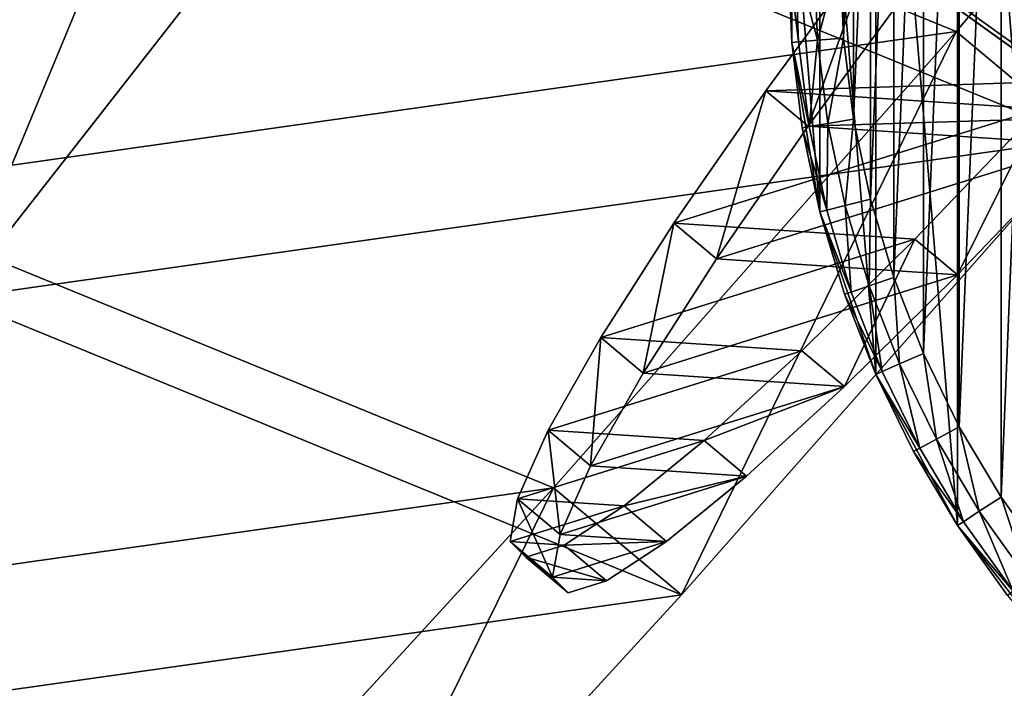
# Model space of a CAD drawing. Header units: millimetres. Extents: x 0 to 250, y 0 to 285.
# Tile 4 of 256: x 56 to 94, y 115 to 141. Entities that reach past the tile are written whole.
import ezdxf

# ---------------------------------------------------------------- set-up
doc = ezdxf.new("R2010")
doc.units = ezdxf.units.MM
doc.header["$LTSCALE"] = 25.4
doc.layers.get('0').update_dxf_attribs({"true_color": 0xff5454})

# ---------------------------------------------------------------- blocks, each defined once
blk = doc.blocks.new('WHEEL-9028.STL')
at = {"color": 43, "true_color": 0xc8ac89}
mesh = blk.add_polyface(dxfattribs=at)
corners = [(15.755, -87.228, 258.484), (8.513, -88.254, 210.92), (10.912, -89.235, 234.92), (8.619, -84.309, 187.105), (22.916, -82.284, 281.001), (11.228, -77.504, 164.091), (32.209, -74.532, 301.888), (16.273, -68.013, 142.476), (43.395, -64.172, 320.605), (23.622, -56.084, 122.818), (56.182, -51.473, 336.665), (33.086, -42.025, 105.627), (70.241, -36.763, 349.654), (44.419, -26.2, 91.349), (85.207, -20.423, 359.235), (57.327, -9.019, 80.352), (100.691, -2.878, 365.16), (71.477, 9.072, 72.922), (116.295, 15.42, 367.275), (86.502, 27.607, 69.251), (131.612, 33.996, 365.525), (102.012, 46.103, 69.435), (146.247, 52.368, 359.957), (117.607, 64.083, 73.468), (159.82, 70.062, 350.714), (132.882, 81.081, 81.246), (171.98, 86.619, 338.035), (147.441, 96.656, 92.567), (182.412, 101.609, 322.249), (160.908, 110.406, 107.139), (190.846, 114.646, 303.765), (172.933, 121.973, 124.584), (197.063, 125.39, 283.061), (183.206, 131.058, 144.45), (200.902, 133.565, 260.674), (191.46, 137.427, 166.223), (202.264, 138.957, 237.184), (197.481, 140.914, 189.339), (202.003, 140.564, 225.214), (201.114, 141.428, 213.198)]
mesh.append_faces([[corners[k] for k in face] for face in [(0, 1, 2), (37, 38, 39)]], dxfattribs={"vtx0": -1, "color": 43})
mesh.append_faces([[corners[k] for k in face] for face in [(1, 0, 3), (3, 4, 5), (5, 6, 7), (7, 8, 9), (9, 10, 11), (11, 12, 13), (13, 14, 15), (15, 16, 17), (17, 18, 19), (19, 20, 21), (21, 22, 23), (23, 24, 25), (25, 26, 27), (27, 28, 29), (29, 30, 31), (31, 32, 33), (33, 34, 35), (35, 36, 37)]], dxfattribs={"vtx0": -1, "vtx1": -1, "color": 43})
mesh.append_faces([[corners[k] for k in face] for face in [(3, 0, 4), (5, 4, 6), (7, 6, 8), (9, 8, 10), (11, 10, 12), (13, 12, 14), (15, 14, 16), (17, 16, 18), (19, 18, 20), (21, 20, 22), (23, 22, 24), (25, 24, 26), (27, 26, 28), (29, 28, 30), (31, 30, 32), (33, 32, 34), (35, 34, 36), (37, 36, 38)]], dxfattribs={"vtx0": -1, "vtx2": -1, "color": 43})
at = {"color": 250, "true_color": 0x121212}
mesh = blk.add_polyface(dxfattribs=at)
corners = [(13.432, -92.372, 210.26), (20.674, -91.347, 257.824), (15.832, -93.354, 234.26), (13.539, -88.428, 186.444), (27.835, -86.403, 280.341), (16.148, -81.622, 163.431), (37.129, -78.651, 301.228), (21.193, -72.132, 141.816), (48.314, -68.291, 319.944), (28.542, -60.203, 122.158), (61.102, -55.591, 336.005), (38.005, -46.144, 104.967), (75.161, -40.882, 348.994), (49.338, -30.319, 90.689), (90.126, -24.542, 358.575), (62.247, -13.138, 79.692), (105.611, -6.996, 364.499), (76.396, 4.954, 72.262), (121.214, 11.301, 366.614), (91.421, 23.488, 68.591), (136.532, 29.877, 364.865), (106.932, 41.985, 68.775), (151.166, 48.25, 359.297), (122.526, 59.965, 72.807), (164.739, 65.943, 350.053), (137.801, 76.962, 80.585), (176.899, 82.5, 337.375), (152.36, 92.538, 91.907), (187.331, 97.491, 321.589), (165.827, 106.287, 106.479), (195.765, 110.527, 303.105), (177.853, 117.854, 123.924), (201.982, 121.271, 282.401), (188.126, 126.939, 143.79), (205.822, 129.446, 260.014), (196.379, 133.308, 165.563), (207.184, 134.838, 236.523), (202.401, 136.795, 188.678), (206.922, 136.445, 224.554), (206.034, 137.309, 212.538)]
mesh.append_faces([[corners[k] for k in face] for face in [(0, 1, 2), (38, 37, 39)]], dxfattribs={"vtx0": -1, "color": 250})
mesh.append_faces([[corners[k] for k in face] for face in [(1, 3, 4), (4, 5, 6), (6, 7, 8), (8, 9, 10), (10, 11, 12), (12, 13, 14), (14, 15, 16), (16, 17, 18), (18, 19, 20), (20, 21, 22), (22, 23, 24), (24, 25, 26), (26, 27, 28), (28, 29, 30), (30, 31, 32), (32, 33, 34), (34, 35, 36), (36, 37, 38)]], dxfattribs={"vtx0": -1, "vtx1": -1, "color": 250})
mesh.append_faces([[corners[k] for k in face] for face in [(1, 0, 3), (4, 3, 5), (6, 5, 7), (8, 7, 9), (10, 9, 11), (12, 11, 13), (14, 13, 15), (16, 15, 17), (18, 17, 19), (20, 19, 21), (22, 21, 23), (24, 23, 25), (26, 25, 27), (28, 27, 29), (30, 29, 31), (32, 31, 33), (34, 33, 35), (36, 35, 37)]], dxfattribs={"vtx0": -1, "vtx2": -1, "color": 250})
mesh = blk.add_polyface(dxfattribs=at)
corners = [(60.378, -138.479, 224.143), (67.842, -137.173, 176.62), (62.892, -139.321, 200.149), (60.366, -134.668, 247.98), (75.1, -132.09, 154.165), (62.855, -127.988, 271.044), (79.537, -128.487, 143.523), (84.477, -124.204, 133.366), (67.781, -118.61, 292.736), (95.732, -113.72, 114.761), (75.017, -106.779, 312.494), (108.573, -100.908, 98.832), (84.375, -92.801, 329.808), (122.666, -86.101, 85.992), (95.612, -77.037, 344.229), (137.648, -69.682, 76.574), (108.439, -59.896, 355.382), (153.13, -52.076, 70.821), (122.522, -41.821, 362.98), (168.71, -33.74, 68.882), (137.496, -23.282, 366.826), (183.986, -15.148, 70.808), (152.975, -4.758, 366.819), (198.562, 3.218, 76.548), (168.557, 13.272, 362.961), (212.061, 20.883, 85.955), (183.838, 30.34, 355.35), (224.132, 37.39, 98.783), (198.423, 46.003, 344.185), (234.463, 52.309, 114.702), (211.934, 59.858, 329.754), (242.787, 65.256, 133.299), (224.02, 71.544, 312.431), (248.888, 75.895, 154.091), (234.37, 80.759, 292.665), (252.608, 83.95, 176.542), (242.715, 87.264, 270.967), (253.85, 89.212, 200.068), (248.839, 90.891, 247.901), (252.583, 91.546, 224.062)]
mesh.append_faces([[corners[k] for k in face] for face in [(0, 1, 2), (37, 38, 39)]], dxfattribs={"vtx0": -1, "color": 250})
mesh.append_faces([[corners[k] for k in face] for face in [(1, 3, 4), (4, 5, 6), (6, 5, 7), (7, 8, 9), (9, 10, 11), (11, 12, 13), (13, 14, 15), (15, 16, 17), (17, 18, 19), (19, 20, 21), (21, 22, 23), (23, 24, 25), (25, 26, 27), (27, 28, 29), (29, 30, 31), (31, 32, 33), (33, 34, 35), (35, 36, 37)]], dxfattribs={"vtx0": -1, "vtx1": -1, "color": 250})
mesh.append_faces([[corners[k] for k in face] for face in [(1, 0, 3), (4, 3, 5), (7, 5, 8), (9, 8, 10), (11, 10, 12), (13, 12, 14), (15, 14, 16), (17, 16, 18), (19, 18, 20), (21, 20, 22), (23, 22, 24), (25, 24, 26), (27, 26, 28), (29, 28, 30), (31, 30, 32), (33, 32, 34), (35, 34, 36), (37, 36, 38)]], dxfattribs={"vtx0": -1, "vtx2": -1, "color": 250})
at = {"color": 43, "true_color": 0xc8ac89}
mesh = blk.add_polyface(dxfattribs=at)
corners = [(72.765, -141.287, 177.28), (65.302, -142.593, 224.803), (67.816, -143.435, 200.809), (65.289, -138.782, 248.641), (80.023, -136.204, 154.825), (67.779, -132.101, 271.704), (84.461, -132.6, 144.184), (89.401, -128.318, 134.026), (72.705, -122.724, 293.396), (100.656, -117.834, 115.421), (79.941, -110.893, 313.155), (113.496, -105.022, 99.492), (89.298, -96.915, 330.468), (127.59, -90.215, 86.653), (100.536, -81.151, 344.889), (142.572, -73.796, 77.234), (113.363, -64.01, 356.043), (158.053, -56.19, 71.481), (127.445, -45.935, 363.64), (173.634, -37.854, 69.542), (142.42, -27.396, 367.486), (188.91, -19.262, 71.468), (157.899, -8.871, 367.479), (203.486, -0.895, 77.208), (173.48, 9.158, 363.621), (216.984, 16.77, 86.615), (188.762, 26.226, 356.011), (229.056, 33.276, 99.443), (203.346, 41.89, 344.845), (239.387, 48.195, 115.362), (216.857, 55.744, 330.414), (247.711, 61.142, 133.959), (228.944, 67.43, 313.091), (253.812, 71.781, 154.751), (239.294, 76.645, 293.325), (257.531, 79.836, 177.202), (247.639, 83.15, 271.628), (258.774, 85.098, 200.728), (253.763, 86.777, 248.561), (257.507, 87.432, 224.722)]
mesh.append_faces([[corners[k] for k in face] for face in [(0, 1, 2), (38, 37, 39)]], dxfattribs={"vtx0": -1, "color": 43})
mesh.append_faces([[corners[k] for k in face] for face in [(1, 0, 3), (3, 4, 5), (5, 7, 8), (8, 9, 10), (10, 11, 12), (12, 13, 14), (14, 15, 16), (16, 17, 18), (18, 19, 20), (20, 21, 22), (22, 23, 24), (24, 25, 26), (26, 27, 28), (28, 29, 30), (30, 31, 32), (32, 33, 34), (34, 35, 36), (36, 37, 38)]], dxfattribs={"vtx0": -1, "vtx1": -1, "color": 43})
mesh.append_faces([[corners[k] for k in face] for face in [(3, 0, 4), (5, 4, 6), (5, 6, 7), (8, 7, 9), (10, 9, 11), (12, 11, 13), (14, 13, 15), (16, 15, 17), (18, 17, 19), (20, 19, 21), (22, 21, 23), (24, 23, 25), (26, 25, 27), (28, 27, 29), (30, 29, 31), (32, 31, 33), (34, 33, 35), (36, 35, 37)]], dxfattribs={"vtx0": -1, "vtx2": -1, "color": 43})
at = {"color": 250, "true_color": 0x262626}
mesh = blk.add_polyface(dxfattribs=at)
corners = [(85.617, -22.634, 313.069), (83.541, -22.496, 296.748), (84.142, -23.095, 304.959), (87.924, -21.126, 320.854), (83.831, -20.855, 288.663), (91.001, -18.612, 328.1), (85.002, -18.215, 280.925), (94.762, -15.163, 334.608), (87.024, -14.65, 273.748), (99.105, -10.872, 340.198), (89.84, -10.258, 267.33), (103.909, -5.858, 344.717), (93.372, -5.16, 261.847), (104.904, -4.791, 345.473), (97.524, 0.504, 257.45), (133.791, 29.713, 345.473), (102.181, 6.577, 254.261), (107.215, 12.893, 252.367), (112.486, 19.278, 251.82), (117.851, 25.555, 252.636), (123.161, 31.552, 254.792), (137.994, 35.421, 341.182), (128.27, 37.103, 258.228), (141.588, 40.577, 335.793), (133.037, 42.056, 262.851), (144.473, 45.039, 329.453), (137.331, 46.274, 268.532), (146.57, 48.684, 322.338), (141.034, 49.642, 275.115), (147.821, 51.412, 314.643), (144.044, 52.066, 282.419), (148.192, 53.148, 306.58), (146.277, 53.479, 290.243), (147.673, 53.843, 298.372)]
mesh.append_faces([[corners[k] for k in face] for face in [(0, 1, 2), (32, 31, 33)]], dxfattribs={"vtx0": -1, "color": 250})
mesh.append_faces([[corners[k] for k in face] for face in [(1, 3, 4), (4, 5, 6), (6, 7, 8), (8, 9, 10), (10, 11, 12), (12, 13, 14), (14, 15, 16), (16, 15, 17), (17, 15, 18), (18, 15, 19), (19, 15, 20), (20, 21, 22), (22, 23, 24), (24, 25, 26), (26, 27, 28), (28, 29, 30), (30, 31, 32)]], dxfattribs={"vtx0": -1, "vtx1": -1, "color": 250})
mesh.append_faces([[corners[k] for k in face] for face in [(1, 0, 3), (4, 3, 5), (6, 5, 7), (8, 7, 9), (10, 9, 11), (12, 11, 13), (14, 13, 15), (20, 15, 21), (22, 21, 23), (24, 23, 25), (26, 25, 27), (28, 27, 29), (30, 29, 31)]], dxfattribs={"vtx0": -1, "vtx2": -1, "color": 250})
mesh = blk.add_polyface(dxfattribs=at)
corners = [(85.174, -23.863, 296.529), (87.249, -24.001, 312.85), (85.774, -24.462, 304.74), (89.556, -22.492, 320.635), (85.463, -22.221, 288.444), (92.633, -19.979, 327.881), (86.635, -19.582, 280.706), (96.395, -16.529, 334.389), (88.656, -16.017, 273.529), (100.737, -12.239, 339.979), (91.472, -11.625, 267.111), (105.541, -7.225, 344.498), (95.004, -6.526, 261.628), (106.536, -6.158, 345.254), (99.156, -0.863, 257.231), (106.369, -6.018, 343.136), (135.256, 28.486, 343.136), (103.813, 5.211, 254.042), (108.847, 11.527, 252.148), (114.119, 17.911, 251.601), (119.483, 24.188, 252.417), (124.793, 30.185, 254.573), (139.627, 34.054, 340.963), (135.424, 28.346, 345.254), (129.902, 35.736, 258.009), (143.22, 39.21, 335.574), (134.67, 40.689, 262.632), (146.105, 43.672, 329.234), (138.964, 44.908, 268.313), (148.202, 47.318, 322.119), (142.666, 48.275, 274.896), (149.453, 50.045, 314.424), (145.676, 50.699, 282.2), (149.824, 51.781, 306.361), (147.909, 52.112, 290.024), (149.305, 52.476, 298.153)]
mesh.append_faces([[corners[k] for k in face] for face in [(0, 1, 2), (16, 22, 23), (33, 34, 35)]], dxfattribs={"vtx0": -1, "color": 250})
mesh.append_faces([[corners[k] for k in face] for face in [(1, 0, 3), (3, 4, 5), (5, 6, 7), (7, 8, 9), (9, 10, 11), (11, 12, 13), (13, 14, 15), (15, 14, 16), (22, 24, 25), (25, 26, 27), (27, 28, 29), (29, 30, 31), (31, 32, 33)]], dxfattribs={"vtx0": -1, "vtx1": -1, "color": 250})
mesh.append_faces([[corners[k] for k in face] for face in [(22, 16, 21)]], dxfattribs={"vtx0": -1, "vtx1": -1, "vtx2": -1, "color": 250})
mesh.append_faces([[corners[k] for k in face] for face in [(3, 0, 4), (5, 4, 6), (7, 6, 8), (9, 8, 10), (11, 10, 12), (13, 12, 14), (16, 14, 17), (16, 17, 18), (16, 18, 19), (16, 19, 20), (16, 20, 21), (22, 21, 24), (25, 24, 26), (27, 26, 28), (29, 28, 30), (31, 30, 32), (33, 32, 34)]], dxfattribs={"vtx0": -1, "vtx2": -1, "color": 250})
mesh = blk.add_polyface(dxfattribs=at)
corners = [(95.455, -9.819, 1442.445), (94.368, 3.303, 1442.445), (94.368, -3.303, 1442.445), (95.455, 9.819, 1442.445), (97.6, -16.068, 1442.445), (97.6, 16.068, 1442.445), (100.744, -21.878, 1442.445), (100.744, 21.878, 1442.445), (104.802, -27.091, 1442.445), (104.802, 27.091, 1442.445), (109.662, -31.566, 1442.445), (109.662, 31.566, 1442.445), (115.193, -35.179, 1442.445), (115.193, 35.179, 1442.445), (121.243, -37.833, 1442.445), (121.243, 37.833, 1442.445), (127.647, -39.454, 1442.445), (127.647, 39.454, 1442.445), (134.231, -40, 1442.445), (134.231, 40, 1442.445), (140.815, -39.454, 1442.445), (140.815, 39.454, 1442.445), (147.219, -37.833, 1442.445), (147.219, 37.833, 1442.445), (153.269, -35.179, 1442.445), (153.269, 35.179, 1442.445), (158.799, -31.566, 1442.445), (158.799, 31.566, 1442.445), (163.66, -27.091, 1442.445), (163.66, 27.091, 1442.445), (167.718, -21.878, 1442.445), (167.718, 21.878, 1442.445), (170.862, -16.068, 1442.445), (170.862, 16.068, 1442.445), (173.007, -9.819, 1442.445), (173.007, 9.819, 1442.445), (174.094, -3.303, 1442.445), (174.094, 3.303, 1442.445)]
mesh.append_faces([[corners[k] for k in face] for face in [(0, 1, 2), (35, 36, 37)]], dxfattribs={"vtx0": -1, "color": 250})
mesh.append_faces([[corners[k] for k in face] for face in [(1, 0, 3), (3, 4, 5), (5, 6, 7), (7, 8, 9), (9, 10, 11), (11, 12, 13), (13, 14, 15), (15, 16, 17), (17, 18, 19), (19, 20, 21), (21, 22, 23), (23, 24, 25), (25, 26, 27), (27, 28, 29), (29, 30, 31), (31, 32, 33), (33, 34, 35)]], dxfattribs={"vtx0": -1, "vtx1": -1, "color": 250})
mesh.append_faces([[corners[k] for k in face] for face in [(3, 0, 4), (5, 4, 6), (7, 6, 8), (9, 8, 10), (11, 10, 12), (13, 12, 14), (15, 14, 16), (17, 16, 18), (19, 18, 20), (21, 20, 22), (23, 22, 24), (25, 24, 26), (27, 26, 28), (29, 28, 30), (31, 30, 32), (33, 32, 34), (35, 34, 36)]], dxfattribs={"vtx0": -1, "vtx2": -1, "color": 250})
mesh = blk.add_polyface(dxfattribs=at)
corners = [(96.361, 3.138, 1412.445), (96.361, -3.138, 1412.445), (96.231, 0, 1412.445), (96.749, 6.255, 1412.445), (96.749, -6.255, 1412.445), (97.394, 9.328, 1412.445), (97.394, -9.328, 1412.445), (98.29, 12.339, 1412.445), (98.29, -12.339, 1412.445), (99.431, 15.264, 1412.445), (99.431, -15.264, 1412.445), (100.811, 18.086, 1412.445), (100.811, -18.086, 1412.445), (102.419, 20.784, 1412.445), (102.419, -20.784, 1412.445), (104.244, 23.34, 1412.445), (104.244, -23.34, 1412.445), (106.273, 25.737, 1412.445), (106.273, -25.737, 1412.445), (108.494, 27.958, 1412.445), (108.494, -27.958, 1412.445), (110.891, 29.987, 1412.445), (110.891, -29.987, 1412.445), (113.447, 31.812, 1412.445), (113.447, -31.812, 1412.445), (116.145, 33.42, 1412.445), (116.145, -33.42, 1412.445), (118.966, 34.799, 1412.445), (118.966, -34.799, 1412.445), (121.892, 35.941, 1412.445), (121.892, -35.941, 1412.445), (124.902, 36.837, 1412.445), (124.902, -36.837, 1412.445), (127.976, 37.482, 1412.445), (127.976, -37.482, 1412.445), (131.093, 37.87, 1412.445), (131.093, -37.87, 1412.445), (134.231, 38, 1412.445), (134.231, -38, 1412.445), (137.369, 37.87, 1412.445), (137.369, -37.87, 1412.445), (140.485, 37.482, 1412.445), (140.485, -37.482, 1412.445), (143.559, 36.837, 1412.445), (143.559, -36.837, 1412.445), (146.569, 35.941, 1412.445), (146.569, -35.941, 1412.445), (149.495, 34.799, 1412.445), (149.495, -34.799, 1412.445), (152.317, 33.42, 1412.445), (152.317, -33.42, 1412.445), (155.015, 31.812, 1412.445), (155.015, -31.812, 1412.445), (157.571, 29.987, 1412.445), (157.571, -29.987, 1412.445), (159.968, 27.958, 1412.445), (159.968, -27.958, 1412.445), (162.188, 25.737, 1412.445), (162.188, -25.737, 1412.445), (164.218, 23.34, 1412.445), (164.218, -23.34, 1412.445), (166.043, 20.784, 1412.445), (166.043, -20.784, 1412.445), (167.651, 18.086, 1412.445), (167.651, -18.086, 1412.445), (169.03, 15.264, 1412.445), (169.03, -15.264, 1412.445), (170.172, 12.339, 1412.445), (170.172, -12.339, 1412.445), (171.068, 9.328, 1412.445), (171.068, -9.328, 1412.445), (171.713, 6.255, 1412.445), (171.713, -6.255, 1412.445), (172.101, 3.138, 1412.445), (172.101, -3.138, 1412.445), (172.231, 0, 1412.445)]
mesh.append_faces([[corners[k] for k in face] for face in [(0, 1, 2), (74, 73, 75)]], dxfattribs={"vtx0": -1, "color": 250})
mesh.append_faces([[corners[k] for k in face] for face in [(1, 3, 4), (4, 5, 6), (6, 7, 8), (8, 9, 10), (10, 11, 12), (12, 13, 14), (14, 15, 16), (16, 17, 18), (18, 19, 20), (20, 21, 22), (22, 23, 24), (24, 25, 26), (26, 27, 28), (28, 29, 30), (30, 31, 32), (32, 33, 34), (34, 35, 36), (36, 37, 38), (38, 39, 40), (40, 41, 42), (42, 43, 44), (44, 45, 46), (46, 47, 48), (48, 49, 50), (50, 51, 52), (52, 53, 54), (54, 55, 56), (56, 57, 58), (58, 59, 60), (60, 61, 62), (62, 63, 64), (64, 65, 66), (66, 67, 68), (68, 69, 70), (70, 71, 72), (72, 73, 74)]], dxfattribs={"vtx0": -1, "vtx1": -1, "color": 250})
mesh.append_faces([[corners[k] for k in face] for face in [(1, 0, 3), (4, 3, 5), (6, 5, 7), (8, 7, 9), (10, 9, 11), (12, 11, 13), (14, 13, 15), (16, 15, 17), (18, 17, 19), (20, 19, 21), (22, 21, 23), (24, 23, 25), (26, 25, 27), (28, 27, 29), (30, 29, 31), (32, 31, 33), (34, 33, 35), (36, 35, 37), (38, 37, 39), (40, 39, 41), (42, 41, 43), (44, 43, 45), (46, 45, 47), (48, 47, 49), (50, 49, 51), (52, 51, 53), (54, 53, 55), (56, 55, 57), (58, 57, 59), (60, 59, 61), (62, 61, 63), (64, 63, 65), (66, 65, 67), (68, 67, 69), (70, 69, 71), (72, 71, 73)]], dxfattribs={"vtx0": -1, "vtx2": -1, "color": 250})
at = {"color": 250, "true_color": 0x121212}
mesh = blk.add_polyface(dxfattribs=at)
corners = [(105.611, -6.996, 364.499), (116.295, 15.42, 367.275), (100.691, -2.878, 365.16), (121.214, 11.301, 366.614)]
mesh.append_faces([[corners[k] for k in face] for face in [(0, 1, 2), (1, 0, 3)]], dxfattribs={"vtx0": -1, "color": 250})
mesh = blk.add_polyface(dxfattribs=at)
corners = [(71.477, 9.072, 72.922), (62.247, -13.138, 79.692), (57.327, -9.019, 80.352), (76.396, 4.954, 72.262)]
mesh.append_faces([[corners[k] for k in face] for face in [(0, 1, 2), (1, 0, 3)]], dxfattribs={"vtx0": -1, "color": 250})
at = {"color": 250, "true_color": 0x262626}
mesh = blk.add_polyface(dxfattribs=at)
corners = [(94.368, 3.303, 1442.445), (94.231, 0, 1414.445), (94.368, -3.303, 1442.445)]
mesh.append_faces([[corners[k] for k in face] for face in [(0, 1, 2)]], dxfattribs={"color": 250})
mesh = blk.add_polyface(dxfattribs=at)
corners = [(97.524, 0.504, 257.45), (95.004, -6.526, 261.628), (93.372, -5.16, 261.847), (99.156, -0.863, 257.231)]
mesh.append_faces([[corners[k] for k in face] for face in [(0, 1, 2), (1, 0, 3)]], dxfattribs={"vtx0": -1, "color": 250})
mesh = blk.add_polyface(dxfattribs=at)
corners = [(94.231, 0, 1414.445), (94.635, -3.281, 1413.445), (94.368, -3.303, 1414.445), (94.499, 0, 1413.445)]
mesh.append_faces([[corners[k] for k in face] for face in [(0, 1, 2), (1, 0, 3)]], dxfattribs={"vtx0": -1, "color": 250})
mesh = blk.add_polyface(dxfattribs=at)
corners = [(94.499, 0, 1413.445), (95.364, -3.221, 1412.713), (94.635, -3.281, 1413.445), (95.231, 0, 1412.713)]
mesh.append_faces([[corners[k] for k in face] for face in [(0, 1, 2), (1, 0, 3)]], dxfattribs={"vtx0": -1, "color": 250})
mesh = blk.add_polyface(dxfattribs=at)
corners = [(96.231, 0, 1412.445), (95.364, -3.221, 1412.713), (95.231, 0, 1412.713), (96.361, -3.138, 1412.445)]
mesh.append_faces([[corners[k] for k in face] for face in [(0, 1, 2), (1, 0, 3)]], dxfattribs={"vtx0": -1, "color": 250})
mesh = blk.add_polyface(dxfattribs=at)
corners = [(94.231, 0, 1414.445), (94.368, -3.303, 1414.445), (94.368, -3.303, 1442.445)]
mesh.append_faces([[corners[k] for k in face] for face in [(0, 1, 2)]], dxfattribs={"color": 250})
at = {"color": 250, "true_color": 0x121212}
mesh = blk.add_polyface(dxfattribs=at)
corners = [(90.126, -24.542, 358.575), (100.691, -2.878, 365.16), (85.207, -20.423, 359.235), (105.611, -6.996, 364.499)]
mesh.append_faces([[corners[k] for k in face] for face in [(0, 1, 2), (1, 0, 3)]], dxfattribs={"vtx0": -1, "color": 250})
at = {"color": 250, "true_color": 0x262626}
mesh = blk.add_polyface(dxfattribs=at)
corners = [(94.368, -3.303, 1414.445), (95.041, -6.54, 1413.445), (94.776, -6.584, 1414.445), (94.635, -3.281, 1413.445)]
mesh.append_faces([[corners[k] for k in face] for face in [(0, 1, 2), (1, 0, 3)]], dxfattribs={"vtx0": -1, "color": 250})
mesh = blk.add_polyface(dxfattribs=at)
corners = [(94.368, -3.303, 1414.445), (94.776, -6.584, 1414.445), (94.368, -3.303, 1442.445)]
mesh.append_faces([[corners[k] for k in face] for face in [(0, 1, 2)]], dxfattribs={"color": 250})
mesh = blk.add_polyface(dxfattribs=at)
corners = [(94.368, -3.303, 1442.445), (94.776, -6.584, 1414.445), (95.455, -9.819, 1442.445)]
mesh.append_faces([[corners[k] for k in face] for face in [(0, 1, 2)]], dxfattribs={"color": 250})
mesh = blk.add_polyface(dxfattribs=at)
corners = [(95.364, -3.221, 1412.713), (95.041, -6.54, 1413.445), (94.635, -3.281, 1413.445), (95.763, -6.419, 1412.713)]
mesh.append_faces([[corners[k] for k in face] for face in [(0, 1, 2), (1, 0, 3)]], dxfattribs={"vtx0": -1, "color": 250})
mesh = blk.add_polyface(dxfattribs=at)
corners = [(96.361, -3.138, 1412.445), (95.763, -6.419, 1412.713), (95.364, -3.221, 1412.713), (96.749, -6.255, 1412.445)]
mesh.append_faces([[corners[k] for k in face] for face in [(0, 1, 2), (1, 0, 3)]], dxfattribs={"vtx0": -1, "color": 250})
mesh = blk.add_polyface(dxfattribs=at)
corners = [(93.372, -5.16, 261.847), (91.472, -11.625, 267.111), (89.84, -10.258, 267.33), (95.004, -6.526, 261.628)]
mesh.append_faces([[corners[k] for k in face] for face in [(0, 1, 2), (1, 0, 3)]], dxfattribs={"vtx0": -1, "color": 250})
mesh = blk.add_polyface(dxfattribs=at)
corners = [(100.737, -12.239, 339.979), (103.909, -5.858, 344.717), (99.105, -10.872, 340.198), (105.541, -7.225, 344.498)]
mesh.append_faces([[corners[k] for k in face] for face in [(0, 1, 2), (1, 0, 3)]], dxfattribs={"vtx0": -1, "color": 250})
mesh = blk.add_polyface(dxfattribs=at)
corners = [(95.763, -6.419, 1412.713), (95.715, -9.754, 1413.445), (95.041, -6.54, 1413.445), (96.424, -9.574, 1412.713)]
mesh.append_faces([[corners[k] for k in face] for face in [(0, 1, 2), (1, 0, 3)]], dxfattribs={"vtx0": -1, "color": 250})
mesh = blk.add_polyface(dxfattribs=at)
corners = [(96.749, -6.255, 1412.445), (96.424, -9.574, 1412.713), (95.763, -6.419, 1412.713), (97.394, -9.328, 1412.445)]
mesh.append_faces([[corners[k] for k in face] for face in [(0, 1, 2), (1, 0, 3)]], dxfattribs={"vtx0": -1, "color": 250})
mesh = blk.add_polyface(dxfattribs=at)
corners = [(94.776, -6.584, 1414.445), (95.715, -9.754, 1413.445), (95.455, -9.819, 1414.445), (95.041, -6.54, 1413.445)]
mesh.append_faces([[corners[k] for k in face] for face in [(0, 1, 2), (1, 0, 3)]], dxfattribs={"vtx0": -1, "color": 250})
mesh = blk.add_polyface(dxfattribs=at)
corners = [(94.776, -6.584, 1414.445), (95.455, -9.819, 1414.445), (95.455, -9.819, 1442.445)]
mesh.append_faces([[corners[k] for k in face] for face in [(0, 1, 2)]], dxfattribs={"color": 250})
mesh = blk.add_polyface(dxfattribs=at)
corners = [(97.394, -9.328, 1412.445), (97.344, -12.663, 1412.713), (96.424, -9.574, 1412.713), (98.29, -12.339, 1412.445)]
mesh.append_faces([[corners[k] for k in face] for face in [(0, 1, 2), (1, 0, 3)]], dxfattribs={"vtx0": -1, "color": 250})
mesh = blk.add_polyface(dxfattribs=at)
corners = [(95.455, -9.819, 1414.445), (96.652, -12.901, 1413.445), (96.398, -12.988, 1414.445), (95.715, -9.754, 1413.445)]
mesh.append_faces([[corners[k] for k in face] for face in [(0, 1, 2), (1, 0, 3)]], dxfattribs={"vtx0": -1, "color": 250})
mesh = blk.add_polyface(dxfattribs=at)
corners = [(95.455, -9.819, 1414.445), (96.398, -12.988, 1414.445), (95.455, -9.819, 1442.445)]
mesh.append_faces([[corners[k] for k in face] for face in [(0, 1, 2)]], dxfattribs={"color": 250})
mesh = blk.add_polyface(dxfattribs=at)
corners = [(95.455, -9.819, 1442.445), (96.398, -12.988, 1414.445), (97.6, -16.068, 1442.445)]
mesh.append_faces([[corners[k] for k in face] for face in [(0, 1, 2)]], dxfattribs={"color": 250})
mesh = blk.add_polyface(dxfattribs=at)
corners = [(96.424, -9.574, 1412.713), (96.652, -12.901, 1413.445), (95.715, -9.754, 1413.445), (97.344, -12.663, 1412.713)]
mesh.append_faces([[corners[k] for k in face] for face in [(0, 1, 2), (1, 0, 3)]], dxfattribs={"vtx0": -1, "color": 250})
mesh = blk.add_polyface(dxfattribs=at)
corners = [(89.84, -10.258, 267.33), (88.656, -16.017, 273.529), (87.024, -14.65, 273.748), (91.472, -11.625, 267.111)]
mesh.append_faces([[corners[k] for k in face] for face in [(0, 1, 2), (1, 0, 3)]], dxfattribs={"vtx0": -1, "color": 250})
mesh = blk.add_polyface(dxfattribs=at)
corners = [(96.395, -16.529, 334.389), (99.105, -10.872, 340.198), (94.762, -15.163, 334.608), (100.737, -12.239, 339.979)]
mesh.append_faces([[corners[k] for k in face] for face in [(0, 1, 2), (1, 0, 3)]], dxfattribs={"vtx0": -1, "color": 250})
mesh = blk.add_polyface(dxfattribs=at)
corners = [(98.29, -12.339, 1412.445), (98.516, -15.666, 1412.713), (97.344, -12.663, 1412.713), (99.431, -15.264, 1412.445)]
mesh.append_faces([[corners[k] for k in face] for face in [(0, 1, 2), (1, 0, 3)]], dxfattribs={"vtx0": -1, "color": 250})
mesh = blk.add_polyface(dxfattribs=at)
corners = [(97.344, -12.663, 1412.713), (97.845, -15.96, 1413.445), (96.652, -12.901, 1413.445), (98.516, -15.666, 1412.713)]
mesh.append_faces([[corners[k] for k in face] for face in [(0, 1, 2), (1, 0, 3)]], dxfattribs={"vtx0": -1, "color": 250})
mesh = blk.add_polyface(dxfattribs=at)
corners = [(96.398, -12.988, 1414.445), (97.845, -15.96, 1413.445), (97.6, -16.068, 1414.445), (96.652, -12.901, 1413.445)]
mesh.append_faces([[corners[k] for k in face] for face in [(0, 1, 2), (1, 0, 3)]], dxfattribs={"vtx0": -1, "color": 250})
mesh = blk.add_polyface(dxfattribs=at)
corners = [(96.398, -12.988, 1414.445), (97.6, -16.068, 1414.445), (97.6, -16.068, 1442.445)]
mesh.append_faces([[corners[k] for k in face] for face in [(0, 1, 2)]], dxfattribs={"color": 250})
mesh = blk.add_polyface(dxfattribs=at)
corners = [(86.635, -19.582, 280.706), (87.024, -14.65, 273.748), (88.656, -16.017, 273.529), (85.002, -18.215, 280.925)]
mesh.append_faces([[corners[k] for k in face] for face in [(0, 1, 2), (1, 0, 3)]], dxfattribs={"vtx0": -1, "color": 250})
mesh = blk.add_polyface(dxfattribs=at)
corners = [(96.395, -16.529, 334.389), (91.001, -18.612, 328.1), (92.633, -19.979, 327.881), (94.762, -15.163, 334.608)]
mesh.append_faces([[corners[k] for k in face] for face in [(0, 1, 2), (1, 0, 3)]], dxfattribs={"vtx0": -1, "color": 250})
mesh = blk.add_polyface(dxfattribs=at)
corners = [(99.431, -15.264, 1412.445), (99.931, -18.562, 1412.713), (98.516, -15.666, 1412.713), (100.811, -18.086, 1412.445)]
mesh.append_faces([[corners[k] for k in face] for face in [(0, 1, 2), (1, 0, 3)]], dxfattribs={"vtx0": -1, "color": 250})
mesh = blk.add_polyface(dxfattribs=at)
corners = [(98.516, -15.666, 1412.713), (99.288, -18.91, 1413.445), (97.845, -15.96, 1413.445), (99.931, -18.562, 1412.713)]
mesh.append_faces([[corners[k] for k in face] for face in [(0, 1, 2), (1, 0, 3)]], dxfattribs={"vtx0": -1, "color": 250})
mesh = blk.add_polyface(dxfattribs=at)
corners = [(97.6, -16.068, 1414.445), (99.288, -18.91, 1413.445), (99.052, -19.038, 1414.445), (97.845, -15.96, 1413.445)]
mesh.append_faces([[corners[k] for k in face] for face in [(0, 1, 2), (1, 0, 3)]], dxfattribs={"vtx0": -1, "color": 250})
mesh = blk.add_polyface(dxfattribs=at)
corners = [(97.6, -16.068, 1414.445), (99.052, -19.038, 1414.445), (97.6, -16.068, 1442.445)]
mesh.append_faces([[corners[k] for k in face] for face in [(0, 1, 2)]], dxfattribs={"color": 250})
mesh = blk.add_polyface(dxfattribs=at)
corners = [(97.6, -16.068, 1442.445), (99.052, -19.038, 1414.445), (100.744, -21.878, 1442.445)]
mesh.append_faces([[corners[k] for k in face] for face in [(0, 1, 2)]], dxfattribs={"color": 250})
mesh = blk.add_polyface(dxfattribs=at)
corners = [(100.811, -18.086, 1412.445), (101.581, -21.331, 1412.713), (99.931, -18.562, 1412.713), (102.419, -20.784, 1412.445)]
mesh.append_faces([[corners[k] for k in face] for face in [(0, 1, 2), (1, 0, 3)]], dxfattribs={"vtx0": -1, "color": 250})
mesh = blk.add_polyface(dxfattribs=at)
corners = [(85.463, -22.221, 288.444), (85.002, -18.215, 280.925), (86.635, -19.582, 280.706), (83.831, -20.855, 288.663)]
mesh.append_faces([[corners[k] for k in face] for face in [(0, 1, 2), (1, 0, 3)]], dxfattribs={"vtx0": -1, "color": 250})
mesh = blk.add_polyface(dxfattribs=at)
corners = [(92.633, -19.979, 327.881), (87.924, -21.126, 320.854), (89.556, -22.492, 320.635), (91.001, -18.612, 328.1)]
mesh.append_faces([[corners[k] for k in face] for face in [(0, 1, 2), (1, 0, 3)]], dxfattribs={"vtx0": -1, "color": 250})
mesh = blk.add_polyface(dxfattribs=at)
corners = [(99.052, -19.038, 1414.445), (100.969, -21.731, 1413.445), (100.744, -21.878, 1414.445), (99.288, -18.91, 1413.445)]
mesh.append_faces([[corners[k] for k in face] for face in [(0, 1, 2), (1, 0, 3)]], dxfattribs={"vtx0": -1, "color": 250})
mesh = blk.add_polyface(dxfattribs=at)
corners = [(99.931, -18.562, 1412.713), (100.969, -21.731, 1413.445), (99.288, -18.91, 1413.445), (101.581, -21.331, 1412.713)]
mesh.append_faces([[corners[k] for k in face] for face in [(0, 1, 2), (1, 0, 3)]], dxfattribs={"vtx0": -1, "color": 250})
mesh = blk.add_polyface(dxfattribs=at)
corners = [(99.052, -19.038, 1414.445), (100.744, -21.878, 1414.445), (100.744, -21.878, 1442.445)]
mesh.append_faces([[corners[k] for k in face] for face in [(0, 1, 2)]], dxfattribs={"color": 250})
at = {"color": 250, "true_color": 0x121212}
mesh = blk.add_polyface(dxfattribs=at)
corners = [(75.161, -40.882, 348.994), (85.207, -20.423, 359.235), (70.241, -36.763, 349.654), (90.126, -24.542, 358.575)]
mesh.append_faces([[corners[k] for k in face] for face in [(0, 1, 2), (1, 0, 3)]], dxfattribs={"vtx0": -1, "color": 250})
at = {"color": 250, "true_color": 0x262626}
mesh = blk.add_polyface(dxfattribs=at)
corners = [(102.419, -20.784, 1412.445), (103.454, -23.954, 1412.713), (101.581, -21.331, 1412.713), (104.244, -23.34, 1412.445)]
mesh.append_faces([[corners[k] for k in face] for face in [(0, 1, 2), (1, 0, 3)]], dxfattribs={"vtx0": -1, "color": 250})
mesh = blk.add_polyface(dxfattribs=at)
corners = [(85.174, -23.863, 296.529), (83.831, -20.855, 288.663), (85.463, -22.221, 288.444), (83.541, -22.496, 296.748)]
mesh.append_faces([[corners[k] for k in face] for face in [(0, 1, 2), (1, 0, 3)]], dxfattribs={"vtx0": -1, "color": 250})
mesh = blk.add_polyface(dxfattribs=at)
corners = [(89.556, -22.492, 320.635), (85.617, -22.634, 313.069), (87.249, -24.001, 312.85), (87.924, -21.126, 320.854)]
mesh.append_faces([[corners[k] for k in face] for face in [(0, 1, 2), (1, 0, 3)]], dxfattribs={"vtx0": -1, "color": 250})
mesh = blk.add_polyface(dxfattribs=at)
corners = [(101.581, -21.331, 1412.713), (102.877, -24.404, 1413.445), (100.969, -21.731, 1413.445), (103.454, -23.954, 1412.713)]
mesh.append_faces([[corners[k] for k in face] for face in [(0, 1, 2), (1, 0, 3)]], dxfattribs={"vtx0": -1, "color": 250})
mesh = blk.add_polyface(dxfattribs=at)
corners = [(100.744, -21.878, 1414.445), (102.877, -24.404, 1413.445), (102.665, -24.569, 1414.445), (100.969, -21.731, 1413.445)]
mesh.append_faces([[corners[k] for k in face] for face in [(0, 1, 2), (1, 0, 3)]], dxfattribs={"vtx0": -1, "color": 250})
mesh = blk.add_polyface(dxfattribs=at)
corners = [(100.744, -21.878, 1414.445), (102.665, -24.569, 1414.445), (100.744, -21.878, 1442.445)]
mesh.append_faces([[corners[k] for k in face] for face in [(0, 1, 2)]], dxfattribs={"color": 250})
mesh = blk.add_polyface(dxfattribs=at)
corners = [(100.744, -21.878, 1442.445), (102.665, -24.569, 1414.445), (104.802, -27.091, 1442.445)]
mesh.append_faces([[corners[k] for k in face] for face in [(0, 1, 2)]], dxfattribs={"color": 250})
mesh = blk.add_polyface(dxfattribs=at)
corners = [(85.774, -24.462, 304.74), (83.541, -22.496, 296.748), (85.174, -23.863, 296.529), (84.142, -23.095, 304.959)]
mesh.append_faces([[corners[k] for k in face] for face in [(0, 1, 2), (1, 0, 3)]], dxfattribs={"vtx0": -1, "color": 250})
mesh = blk.add_polyface(dxfattribs=at)
corners = [(87.249, -24.001, 312.85), (84.142, -23.095, 304.959), (85.774, -24.462, 304.74), (85.617, -22.634, 313.069)]
mesh.append_faces([[corners[k] for k in face] for face in [(0, 1, 2), (1, 0, 3)]], dxfattribs={"vtx0": -1, "color": 250})

msp = doc.modelspace()

# ---------------------------------------------------------------- block references
at = {"color": 0}
msp.add_blockref('WHEEL-9028.STL', (-8.513, 143.435, -68.591), dxfattribs=at)

doc.saveas('drawing.dxf')
